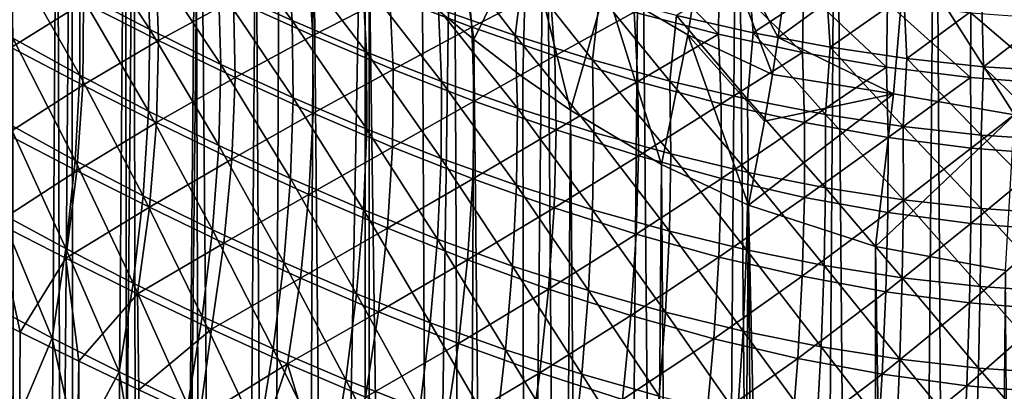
# Model space of a CAD drawing. Header units: metres. Extents: x -23 to 23, y -109 to 23.
# Tile 98 of 256: x -8.09 to -0.96, y -27.58 to -24.89. Entities that reach past the tile are written whole.
import ezdxf

# ---------------------------------------------------------------- set-up
doc = ezdxf.new("R2010")
doc.units = ezdxf.units.M
doc.layers.add('solid_509434', color=7, linetype='CONTINUOUS')

msp = doc.modelspace()

# ---------------------------------------------------------------- linework, layer by layer
at = {"layer": 'solid_509434'}
for points in [[(-8.148853, -21.409058, 82.888329), (-8.458784, -65.824188, 83.301888), (-8.075402, -65.810234, 82.795273)], [(-7.715547, -21.973652, 82.364265), (-8.148853, -21.409058, 82.888329), (-8.075402, -65.810234, 82.795273)], [(-7.715547, -21.973652, 82.364265), (-8.075402, -65.810234, 82.795273), (-7.650792, -65.794884, 82.29084)], [(-7.264448, -22.536846, 81.876488), (-7.715547, -21.973652, 82.364265), (-7.650792, -65.794884, 82.29084)], [(-1.819915, -65.651169, 102.719528), (-2.180076, -22.118107, 102.653587), (-1.458138, -22.080114, 102.773575)], [(-1.180267, -65.649574, 102.806892), (-1.819915, -65.651169, 102.719528), (-1.458138, -22.080114, 102.773575)], [(-1.180267, -65.649574, 102.806892), (-1.458138, -22.080114, 102.773575), (-0.730287, -22.041683, 102.845894)], [(-0.573229, -65.648659, 102.855164), (-1.180267, -65.649574, 102.806892), (-0.730287, -22.041683, 102.845894)], [(-3.212132, -65.65696, 102.395348), (-3.593787, -22.19297, 102.272659), (-2.893101, -22.15583, 102.486412)], [(-2.496774, -65.653564, 102.585426), (-3.212132, -65.65696, 102.395348), (-2.893101, -22.15583, 102.486412)], [(-2.496774, -65.653564, 102.585426), (-2.893101, -22.15583, 102.486412), (-2.180076, -22.118107, 102.653587)], [(-1.819915, -65.651169, 102.719528), (-2.496774, -65.653564, 102.585426), (-2.180076, -22.118107, 102.653587)], [(-4.75105, -65.667671, 101.80246), (-4.948073, -22.264498, 101.706635), (-4.279104, -22.229103, 102.012825)], [(-3.964009, -65.661514, 102.138786), (-4.75105, -65.667671, 101.80246), (-4.279104, -22.229103, 102.012825)], [(-3.964009, -65.661514, 102.138786), (-4.279104, -22.229103, 102.012825), (-3.593787, -22.19297, 102.272659)], [(-3.212132, -65.65696, 102.395348), (-3.964009, -65.661514, 102.138786), (-3.593787, -22.19297, 102.272659)], [(-6.401093, -65.685379, 100.838081), (-6.203714, -22.330893, 100.974266), (-5.591786, -22.298601, 101.358658)], [(-5.56674, -65.675583, 101.373238), (-6.401093, -65.685379, 100.838081), (-5.591786, -22.298601, 101.358658)], [(-5.56674, -65.675583, 101.373238), (-5.591786, -22.298601, 101.358658), (-4.948073, -22.264498, 101.706635)], [(-4.75105, -65.667671, 101.80246), (-5.56674, -65.675583, 101.373238), (-4.948073, -22.264498, 101.706635)], [(-7.673718, -65.704468, 99.790253), (-7.820326, -22.416445, 99.647354), (-7.32587, -22.39031, 100.109077)], [(-7.250089, -65.697479, 100.175011), (-7.673718, -65.704468, 99.790253), (-7.32587, -22.39031, 100.109077)], [(-7.250089, -65.697479, 100.175011), (-7.32587, -22.39031, 100.109077), (-6.785306, -22.361652, 100.554329)], [(-6.401093, -65.685379, 100.838081), (-7.250089, -65.697479, 100.175011), (-6.785306, -22.361652, 100.554329)], [(-6.401093, -65.685379, 100.838081), (-6.785306, -22.361652, 100.554329), (-6.203714, -22.330893, 100.974266)], [(-8.095037, -65.712311, 99.364578), (-8.272156, -22.440285, 99.171043), (-7.820326, -22.416445, 99.647354)], [(-7.673718, -65.704468, 99.790253), (-8.095037, -65.712311, 99.364578), (-7.820326, -22.416445, 99.647354)], [(-7.264448, -22.536846, 81.876488), (-7.650792, -65.794884, 82.29084), (-7.187519, -65.778954, 81.798538)], [(-6.815382, -23.068531, 81.441032), (-7.264448, -22.536846, 81.876488), (-7.187519, -65.778954, 81.798538)], [(-6.815382, -23.068531, 81.441032), (-7.187519, -65.778954, 81.798538), (-6.680947, -65.762238, 81.319397)], [(-6.380813, -23.552895, 81.061218), (-6.815382, -23.068531, 81.441032), (-6.680947, -65.762238, 81.319397)], [(-6.380813, -23.552895, 81.061218), (-6.680947, -65.762238, 81.319397), (-6.134506, -65.744942, 80.862389)], [(-5.962607, -23.98933, 80.730225), (-6.380813, -23.552895, 81.061218), (-6.134506, -65.744942, 80.862389)], [(-4.97894, -23.820398, 79.997688), (-5.173758, -24.728647, 80.187843), (-4.80255, -25.037029, 79.966347)], [(-4.42118, -24.25786, 79.68988), (-4.97894, -23.820398, 79.997688), (-4.80255, -25.037029, 79.966347)], [(-5.962607, -23.98933, 80.730225), (-6.134506, -65.744942, 80.862389), (-5.566036, -65.72847, 80.444855)], [(-5.560101, -24.380598, 80.440781), (-5.962607, -23.98933, 80.730225), (-5.566036, -65.72847, 80.444855)], [(-3.10083, -24.081741, 78.934525), (-3.845688, -24.655201, 79.417664), (-3.251687, -25.00271, 79.181992)], [(-3.10083, -24.081741, 78.934525), (-3.251687, -25.00271, 79.181992), (-2.638806, -25.290068, 78.984077)], [(-3.10083, -24.081741, 78.934525), (-2.638806, -25.290068, 78.984077), (-2.596594, -25.021704, 78.930672)], [(-2.513962, -24.423706, 78.777962), (-3.10083, -24.081741, 78.934525), (-2.596594, -25.021704, 78.930672)], [(-7.688906, -24.132729, 104.817749), (-7.655277, -24.699066, 104.438446), (-7.149581, -24.963308, 104.72052)], [(-7.173751, -24.40053, 105.093498), (-7.688906, -24.132729, 104.817749), (-7.149581, -24.963308, 104.72052)], [(-6.695852, -24.128965, 105.759239), (-6.649836, -24.656677, 105.34948), (-6.118141, -24.899652, 105.585342)], [(-6.155096, -24.373238, 105.989548), (-6.695852, -24.128965, 105.759239), (-6.118141, -24.899652, 105.585342)], [(-4.42118, -24.25786, 79.68988), (-4.80255, -25.037029, 79.966347), (-4.445503, -25.309158, 79.772179)], [(-4.42118, -24.25786, 79.68988), (-4.445503, -25.309158, 79.772179), (-4.101042, -25.54855, 79.601639)], [(-3.845688, -24.655201, 79.417664), (-4.42118, -24.25786, 79.68988), (-4.101042, -25.54855, 79.601639)], [(-6.155096, -24.373238, 105.989548), (-6.118141, -24.899652, 105.585342), (-5.579611, -25.127949, 105.800812)], [(-5.60851, -24.602114, 106.199585), (-6.155096, -24.373238, 105.989548), (-5.579611, -25.127949, 105.800812)], [(-5.560101, -24.380598, 80.440781), (-5.566036, -65.72847, 80.444855), (-4.981343, -65.712975, 80.070473)], [(-5.173758, -24.728647, 80.187843), (-5.560101, -24.380598, 80.440781), (-4.981343, -65.712975, 80.070473)], [(-4.996237, -24.362803, 106.857986), (-5.05703, -24.814222, 106.389206), (-4.501535, -25.00824, 106.55835)], [(-4.444085, -24.548702, 107.015976), (-4.996237, -24.362803, 106.857986), (-4.501535, -25.00824, 106.55835)], [(-3.6355, -24.389221, 74.310905), (-3.030029, -24.997715, 74.615112), (-3.64064, -24.838432, 74.7603)], [(-3.6355, -24.389221, 74.310905), (-3.024145, -24.542135, 74.171875), (-3.030029, -24.997715, 74.615112)], [(-1.669815, -24.346922, 78.499039), (-2.513962, -24.423706, 78.777962), (-2.596594, -25.021704, 78.930672)], [(-1.669815, -24.346922, 78.499039), (-2.596594, -25.021704, 78.930672), (-1.762614, -25.430801, 78.756439)], [(-1.669815, -24.346922, 78.499039), (-1.762614, -25.430801, 78.756439), (-0.885167, -25.582354, 78.631149)], [(-1.669815, -24.346922, 78.499039), (-0.885167, -25.582354, 78.631149), (-0.839711, -24.476679, 78.385818)], [(-8.150206, -24.425766, 104.137154), (-8.141297, -25.025967, 103.796143), (-7.655322, -25.294043, 104.104172)], [(-7.655277, -24.699066, 104.438446), (-8.150206, -24.425766, 104.137154), (-7.655322, -25.294043, 104.104172)], [(-7.173751, -24.40053, 105.093498), (-7.149581, -24.963308, 104.72052), (-6.634079, -25.216898, 104.982864)], [(-6.649836, -24.656677, 105.34948), (-7.173751, -24.40053, 105.093498), (-6.634079, -25.216898, 104.982864)], [(-4.859521, -24.447786, 75.135162), (-4.815177, -24.947645, 75.534096), (-5.410913, -24.719305, 75.767929)], [(-4.859521, -24.447786, 75.135162), (-4.250841, -24.65451, 74.933548), (-4.815177, -24.947645, 75.534096)], [(-8.157873, -24.485605, 78.081047), (-7.628191, -24.767185, 77.698639), (-8.153337, -25.093082, 78.373497)], [(-7.105614, -24.47455, 77.013428), (-7.085332, -25.043661, 77.342453), (-7.628191, -24.767185, 77.698639)], [(-7.105614, -24.47455, 77.013428), (-6.541153, -24.746746, 76.689835), (-7.085332, -25.043661, 77.342453)], [(-6.001491, -24.47304, 76.030365), (-5.967529, -25.007067, 76.394135), (-6.541153, -24.746746, 76.689835)], [(-6.001491, -24.47304, 76.030365), (-5.410913, -24.719305, 75.767929), (-5.967529, -25.007067, 76.394135)], [(-2.814784, -24.533905, 107.837158), (-3.334207, -24.862453, 107.274132), (-2.777781, -24.988413, 107.374611)], [(-2.249954, -24.637299, 107.917252), (-2.814784, -24.533905, 107.837158), (-2.777781, -24.988413, 107.374611)], [(-5.60851, -24.602114, 106.199585), (-5.579611, -25.127949, 105.800812), (-5.035153, -25.340084, 105.995689)], [(-5.05703, -24.814222, 106.389206), (-5.60851, -24.602114, 106.199585), (-5.035153, -25.340084, 105.995689)], [(-4.444085, -24.548702, 107.015976), (-4.501535, -25.00824, 106.55835), (-3.942851, -25.182905, 106.707039)], [(-3.889847, -24.715582, 107.154648), (-4.444085, -24.548702, 107.015976), (-3.942851, -25.182905, 106.707039)], [(-3.024145, -24.542135, 74.171875), (-2.419973, -25.130686, 74.49752), (-3.030029, -24.997715, 74.615112)], [(-3.024145, -24.542135, 74.171875), (-2.414173, -24.669399, 74.059372), (-2.419973, -25.130686, 74.49752)], [(-6.649836, -24.656677, 105.34948), (-6.634079, -25.216898, 104.982864), (-6.109696, -25.45822, 105.225075)], [(-6.118141, -24.899652, 105.585342), (-6.649836, -24.656677, 105.34948), (-6.109696, -25.45822, 105.225075)], [(-4.250841, -24.65451, 74.933548), (-4.215594, -25.155802, 75.328911), (-4.815177, -24.947645, 75.534096)], [(-4.250841, -24.65451, 74.933548), (-3.64064, -24.838432, 74.7603), (-4.215594, -25.155802, 75.328911)], [(-3.845688, -24.655201, 79.417664), (-4.101042, -25.54855, 79.601639), (-3.441616, -25.941465, 79.318924)], [(-3.251687, -25.00271, 79.181992), (-3.845688, -24.655201, 79.417664), (-3.441616, -25.941465, 79.318924)], [(-2.249954, -24.637299, 107.917252), (-2.777781, -24.988413, 107.374611), (-2.221108, -25.092661, 107.456322)], [(-2.414173, -24.669399, 74.059372), (-1.811295, -25.235857, 74.406982), (-2.419973, -25.130686, 74.49752)], [(-2.414173, -24.669399, 74.059372), (-1.806293, -24.769773, 73.972809), (-1.811295, -25.235857, 74.406982)], [(-1.68583, -24.718369, 107.979126), (-2.249954, -24.637299, 107.917252), (-2.221108, -25.092661, 107.456322)], [(-7.655277, -24.699066, 104.438446), (-7.655322, -25.294043, 104.104172), (-7.157497, -25.554228, 104.393158)], [(-7.149581, -24.963308, 104.72052), (-7.655277, -24.699066, 104.438446), (-7.157497, -25.554228, 104.393158)], [(-6.541153, -24.746746, 76.689835), (-6.530694, -25.312426, 77.013275), (-7.085332, -25.043661, 77.342453)], [(-6.541153, -24.746746, 76.689835), (-5.967529, -25.007067, 76.394135), (-6.530694, -25.312426, 77.013275)], [(-5.410913, -24.719305, 75.767929), (-5.386164, -25.252956, 76.126778), (-5.967529, -25.007067, 76.394135)], [(-5.410913, -24.719305, 75.767929), (-4.815177, -24.947645, 75.534096), (-5.386164, -25.252956, 76.126778)], [(-4.80255, -25.037029, 79.966347), (-5.173758, -24.728647, 80.187843), (-4.981343, -65.712975, 80.070473)], [(-3.889847, -24.715582, 107.154648), (-3.942851, -25.182905, 106.707039), (-3.381745, -25.337034, 106.835335)], [(-3.334207, -24.862453, 107.274132), (-3.889847, -24.715582, 107.154648), (-3.381745, -25.337034, 106.835335)], [(-1.68583, -24.718369, 107.979126), (-2.221108, -25.092661, 107.456322), (-1.664664, -25.174511, 107.519485)], [(-1.122724, -24.776632, 108.023064), (-1.68583, -24.718369, 107.979126), (-1.664664, -25.174511, 107.519485)], [(-7.628191, -24.767185, 77.698639), (-7.634178, -25.367115, 77.985832), (-8.153337, -25.093082, 78.373497)], [(-7.628191, -24.767185, 77.698639), (-7.085332, -25.043661, 77.342453), (-7.634178, -25.367115, 77.985832)], [(-5.05703, -24.814222, 106.389206), (-5.035153, -25.340084, 105.995689), (-4.485636, -25.534618, 106.169861)], [(-4.501535, -25.00824, 106.55835), (-5.05703, -24.814222, 106.389206), (-4.485636, -25.534618, 106.169861)], [(-1.806293, -24.769773, 73.972809), (-1.204675, -25.311974, 74.342926), (-1.811295, -25.235857, 74.406982)], [(-1.806293, -24.769773, 73.972809), (-1.201041, -24.842237, 73.911583), (-1.204675, -25.311974, 74.342926)], [(-1.122724, -24.776632, 108.023064), (-1.664664, -25.174511, 107.519485), (-1.108855, -25.233404, 107.564354)], [(-0.560902, -24.811733, 108.049278), (-1.122724, -24.776632, 108.023064), (-1.108855, -25.233404, 107.564354)], [(-0.560902, -24.811733, 108.049278), (-1.108855, -25.233404, 107.564354), (-0.554061, -25.268919, 107.591133)], [(-3.64064, -24.838432, 74.7603), (-3.61337, -25.341614, 75.152275), (-4.215594, -25.155802, 75.328911)], [(-3.64064, -24.838432, 74.7603), (-3.030029, -24.997715, 74.615112), (-3.61337, -25.341614, 75.152275)], [(-3.334207, -24.862453, 107.274132), (-3.381745, -25.337034, 106.835335), (-2.818931, -25.469543, 106.943375)], [(-2.777781, -24.988413, 107.374611), (-3.334207, -24.862453, 107.274132), (-2.818931, -25.469543, 106.943375)], [(-1.201041, -24.842237, 73.911583), (-0.600715, -25.358067, 74.304802), (-1.204675, -25.311974, 74.342926)], [(-1.201041, -24.842237, 73.911583), (-0.598836, -24.886023, 73.875137), (-0.600715, -25.358067, 74.304802)], [(-6.118141, -24.899652, 105.585342), (-6.109696, -25.45822, 105.225075), (-5.577335, -25.685661, 105.446815)], [(-5.579611, -25.127949, 105.800812), (-6.118141, -24.899652, 105.585342), (-5.577335, -25.685661, 105.446815)], [(-4.815177, -24.947645, 75.534096), (-4.798365, -25.481895, 75.888023), (-5.386164, -25.252956, 76.126778)], [(-4.815177, -24.947645, 75.534096), (-4.215594, -25.155802, 75.328911), (-4.798365, -25.481895, 75.888023)], [(-8.141297, -25.025967, 103.796143), (-8.167638, -25.650257, 103.502586), (-7.68904, -25.912575, 103.81778)], [(-7.655322, -25.294043, 104.104172), (-8.141297, -25.025967, 103.796143), (-7.68904, -25.912575, 103.81778)], [(-7.149581, -24.963308, 104.72052), (-7.157497, -25.554228, 104.393158), (-6.648714, -25.804838, 104.662537)], [(-6.634079, -25.216898, 104.982864), (-7.149581, -24.963308, 104.72052), (-6.648714, -25.804838, 104.662537)], [(-5.967529, -25.007067, 76.394135), (-5.965631, -25.570789, 76.711754), (-6.530694, -25.312426, 77.013275)], [(-5.967529, -25.007067, 76.394135), (-5.386164, -25.252956, 76.126778), (-5.965631, -25.570789, 76.711754)], [(-4.501535, -25.00824, 106.55835), (-4.485636, -25.534618, 106.169861), (-3.931887, -25.710169, 106.323265)], [(-3.942851, -25.182905, 106.707039), (-4.501535, -25.00824, 106.55835), (-3.931887, -25.710169, 106.323265)], [(-3.030029, -24.997715, 74.615112), (-3.009605, -25.503038, 75.003952), (-3.61337, -25.341614, 75.152275)], [(-3.251687, -25.00271, 79.181992), (-3.441616, -25.941465, 79.318924), (-2.812131, -26.235613, 79.099709)], [(-2.696187, -25.626913, 79.038139), (-3.251687, -25.00271, 79.181992), (-2.812131, -26.235613, 79.099709)], [(-2.696187, -25.626913, 79.038139), (-2.638806, -25.290068, 78.984077), (-3.251687, -25.00271, 79.181992)], [(-3.030029, -24.997715, 74.615112), (-2.419973, -25.130686, 74.49752), (-3.009605, -25.503038, 75.003952)], [(-2.777781, -24.988413, 107.374611), (-2.818931, -25.469543, 106.943375), (-2.255063, -25.579454, 107.031326)], [(-2.221108, -25.092661, 107.456322), (-2.777781, -24.988413, 107.374611), (-2.255063, -25.579454, 107.031326)], [(-1.762614, -25.430801, 78.756439), (-2.596594, -25.021704, 78.930672), (-2.638806, -25.290068, 78.984077)], [(-8.153337, -25.093082, 78.373497), (-7.634178, -25.367115, 77.985832), (-8.187419, -25.721167, 78.616241)], [(-7.085332, -25.043661, 77.342453), (-7.10073, -25.637915, 77.62384), (-7.634178, -25.367115, 77.985832)], [(-7.085332, -25.043661, 77.342453), (-6.530694, -25.312426, 77.013275), (-7.10073, -25.637915, 77.62384)], [(-4.80255, -25.037029, 79.966347), (-4.981343, -65.712975, 80.070473), (-4.379121, -65.698318, 79.738052)], [(-4.445503, -25.309158, 79.772179), (-4.80255, -25.037029, 79.966347), (-4.379121, -65.698318, 79.738052)], [(-2.221108, -25.092661, 107.456322), (-2.255063, -25.579454, 107.031326), (-1.690749, -25.66592, 107.099396)], [(-1.664664, -25.174511, 107.519485), (-2.221108, -25.092661, 107.456322), (-1.690749, -25.66592, 107.099396)], [(-5.579611, -25.127949, 105.800812), (-5.577335, -25.685661, 105.446815), (-5.037867, -25.897621, 105.647827)], [(-5.035153, -25.340084, 105.995689), (-5.579611, -25.127949, 105.800812), (-5.037867, -25.897621, 105.647827)], [(-4.215594, -25.155802, 75.328911), (-4.205361, -25.691416, 75.678001), (-4.798365, -25.481895, 75.888023)], [(-4.215594, -25.155802, 75.328911), (-3.61337, -25.341614, 75.152275), (-4.205361, -25.691416, 75.678001)], [(-2.419973, -25.130686, 74.49752), (-2.405302, -25.638189, 74.883591), (-3.009605, -25.503038, 75.003952)], [(-2.419973, -25.130686, 74.49752), (-1.811295, -25.235857, 74.406982), (-2.405302, -25.638189, 74.883591)], [(-1.664664, -25.174511, 107.519485), (-1.690749, -25.66592, 107.099396), (-1.12655, -25.728239, 107.147774)], [(-1.108855, -25.233404, 107.564354), (-1.664664, -25.174511, 107.519485), (-1.12655, -25.728239, 107.147774)], [(-6.634079, -25.216898, 104.982864), (-6.648714, -25.804838, 104.662537), (-6.129835, -26.044165, 104.911827)], [(-6.109696, -25.45822, 105.225075), (-6.634079, -25.216898, 104.982864), (-6.129835, -26.044165, 104.911827)], [(-3.942851, -25.182905, 106.707039), (-3.931887, -25.710169, 106.323265), (-3.374702, -25.865431, 106.455894)], [(-3.381745, -25.337034, 106.835335), (-3.942851, -25.182905, 106.707039), (-3.374702, -25.865431, 106.455894)], [(-1.811295, -25.235857, 74.406982), (-1.80137, -25.745373, 74.790756), (-2.405302, -25.638189, 74.883591)], [(-1.811295, -25.235857, 74.406982), (-1.204675, -25.311974, 74.342926), (-1.80137, -25.745373, 74.790756)], [(-1.108855, -25.233404, 107.564354), (-1.12655, -25.728239, 107.147774), (-0.563012, -25.765875, 107.176659)], [(-0.554061, -25.268919, 107.591133), (-1.108855, -25.233404, 107.564354), (-0.563012, -25.765875, 107.176659)], [(-7.655322, -25.294043, 104.104172), (-7.68904, -25.912575, 103.81778), (-7.197431, -26.168234, 104.114197)], [(-7.157497, -25.554228, 104.393158), (-7.655322, -25.294043, 104.104172), (-7.197431, -26.168234, 104.114197)], [(-6.530694, -25.312426, 77.013275), (-6.554216, -25.902746, 77.288376), (-7.10073, -25.637915, 77.62384)], [(-6.530694, -25.312426, 77.013275), (-5.965631, -25.570789, 76.711754), (-6.554216, -25.902746, 77.288376)], [(-5.386164, -25.252956, 76.126778), (-5.391421, -25.816017, 76.438393), (-5.965631, -25.570789, 76.711754)], [(-5.386164, -25.252956, 76.126778), (-4.798365, -25.481895, 75.888023), (-5.391421, -25.816017, 76.438393)], [(-4.101042, -25.54855, 79.601639), (-4.445503, -25.309158, 79.772179), (-4.379121, -65.698318, 79.738052)], [(-1.762614, -25.430801, 78.756439), (-2.638806, -25.290068, 78.984077), (-2.696187, -25.626913, 79.038139)], [(-1.204675, -25.311974, 74.342926), (-1.198632, -25.823139, 74.724983), (-1.80137, -25.745373, 74.790756)], [(-1.204675, -25.311974, 74.342926), (-0.600715, -25.358067, 74.304802), (-1.198632, -25.823139, 74.724983)], [(-7.634178, -25.367115, 77.985832), (-7.67731, -25.987011, 78.223114), (-8.187419, -25.721167, 78.616241)], [(-7.634178, -25.367115, 77.985832), (-7.10073, -25.637915, 77.62384), (-7.67731, -25.987011, 78.223114)], [(-5.035153, -25.340084, 105.995689), (-5.037867, -25.897621, 105.647827), (-4.492141, -26.092535, 105.827888)], [(-4.485636, -25.534618, 106.169861), (-5.035153, -25.340084, 105.995689), (-4.492141, -26.092535, 105.827888)], [(-3.61337, -25.341614, 75.152275), (-3.608307, -25.879133, 75.496704), (-4.205361, -25.691416, 75.678001)], [(-3.61337, -25.341614, 75.152275), (-3.009605, -25.503038, 75.003952), (-3.608307, -25.879133, 75.496704)], [(-3.381745, -25.337034, 106.835335), (-3.374702, -25.865431, 106.455894), (-2.814845, -25.999189, 106.567802)], [(-2.818931, -25.469543, 106.943375), (-3.381745, -25.337034, 106.835335), (-2.814845, -25.999189, 106.567802)], [(-0.600715, -25.358067, 74.304802), (-0.597881, -25.870333, 74.685799), (-1.198632, -25.823139, 74.724983)], [(-6.109696, -25.45822, 105.225075), (-6.129835, -26.044165, 104.911827), (-5.601703, -26.270481, 105.140633)], [(-5.577335, -25.685661, 105.446815), (-6.109696, -25.45822, 105.225075), (-5.601703, -26.270481, 105.140633)], [(-1.762614, -25.430801, 78.756439), (-2.812131, -26.235613, 79.099709), (-1.89178, -26.536091, 78.862915)], [(-1.762614, -25.430801, 78.756439), (-2.696187, -25.626913, 79.038139), (-2.812131, -26.235613, 79.099709)], [(-1.762614, -25.430801, 78.756439), (-1.89178, -26.536091, 78.862915), (-0.885167, -25.582354, 78.631149)], [(-4.798365, -25.481895, 75.888023), (-4.809247, -26.04538, 76.193542), (-5.391421, -25.816017, 76.438393)], [(-4.798365, -25.481895, 75.888023), (-4.205361, -25.691416, 75.678001), (-4.809247, -26.04538, 76.193542)], [(-3.009605, -25.503038, 75.003952), (-3.008296, -26.042772, 75.34404), (-3.608307, -25.879133, 75.496704)], [(-3.009605, -25.503038, 75.003952), (-2.405302, -25.638189, 74.883591), (-3.008296, -26.042772, 75.34404)], [(-2.818931, -25.469543, 106.943375), (-2.814845, -25.999189, 106.567802), (-2.25305, -26.110352, 106.659065)], [(-2.255063, -25.579454, 107.031326), (-2.818931, -25.469543, 106.943375), (-2.25305, -26.110352, 106.659065)], [(-7.157497, -25.554228, 104.393158), (-7.197431, -26.168234, 104.114197), (-6.693617, -26.415472, 104.39122)], [(-6.648714, -25.804838, 104.662537), (-7.157497, -25.554228, 104.393158), (-6.693617, -26.415472, 104.39122)], [(-5.965631, -25.570789, 76.711754), (-5.995814, -26.158768, 76.980156), (-6.554216, -25.902746, 77.288376)], [(-5.965631, -25.570789, 76.711754), (-5.391421, -25.816017, 76.438393), (-5.995814, -26.158768, 76.980156)], [(-4.485636, -25.534618, 106.169861), (-4.492141, -26.092535, 105.827888), (-3.940989, -26.268888, 105.98687)], [(-3.931887, -25.710169, 106.323265), (-4.485636, -25.534618, 106.169861), (-3.940989, -26.268888, 105.98687)], [(-4.101042, -25.54855, 79.601639), (-4.379121, -65.698318, 79.738052), (-3.76904, -65.685402, 79.452293)], [(-3.441616, -25.941465, 79.318924), (-4.101042, -25.54855, 79.601639), (-3.76904, -65.685402, 79.452293)], [(-2.255063, -25.579454, 107.031326), (-2.25305, -26.110352, 106.659065), (-1.690037, -26.197952, 106.729805)], [(-1.690749, -25.66592, 107.099396), (-2.255063, -25.579454, 107.031326), (-1.690037, -26.197952, 106.729805)], [(-0.885167, -25.582354, 78.631149), (-1.89178, -26.536091, 78.862915), (-0.949296, -26.710638, 78.71846)], [(-8.167638, -25.650257, 103.502586), (-8.229004, -26.293299, 103.258987), (-7.756143, -26.549372, 103.581711)], [(-7.68904, -25.912575, 103.81778), (-8.167638, -25.650257, 103.502586), (-7.756143, -26.549372, 103.581711)], [(-7.10073, -25.637915, 77.62384), (-7.15166, -26.251575, 77.854889), (-7.67731, -25.987011, 78.223114)], [(-7.10073, -25.637915, 77.62384), (-6.554216, -25.902746, 77.288376), (-7.15166, -26.251575, 77.854889)], [(-2.405302, -25.638189, 74.883591), (-2.406377, -26.180212, 75.219803), (-3.008296, -26.042772, 75.34404)], [(-2.405302, -25.638189, 74.883591), (-1.80137, -25.745373, 74.790756), (-2.406377, -26.180212, 75.219803)], [(-1.690749, -25.66592, 107.099396), (-1.690037, -26.197952, 106.729805), (-1.1265, -26.261187, 106.780144)], [(-1.12655, -25.728239, 107.147774), (-1.690749, -25.66592, 107.099396), (-1.1265, -26.261187, 106.780144)], [(-8.187419, -25.721167, 78.616241), (-7.67731, -25.987011, 78.223114), (-8.259789, -26.363796, 78.806946)], [(-5.577335, -25.685661, 105.446815), (-5.601703, -26.270481, 105.140633), (-5.065148, -26.482065, 105.348579)], [(-5.037867, -25.897621, 105.647827), (-5.577335, -25.685661, 105.446815), (-5.065148, -26.482065, 105.348579)], [(-4.205361, -25.691416, 75.678001), (-4.220241, -26.256186, 75.977448), (-4.809247, -26.04538, 76.193542)], [(-4.205361, -25.691416, 75.678001), (-3.608307, -25.879133, 75.496704), (-4.220241, -26.256186, 75.977448)], [(-3.931887, -25.710169, 106.323265), (-3.940989, -26.268888, 105.98687), (-3.385234, -26.425241, 106.124641)], [(-3.374702, -25.865431, 106.455894), (-3.931887, -25.710169, 106.323265), (-3.385234, -26.425241, 106.124641)], [(-1.80137, -25.745373, 74.790756), (-1.803564, -26.289532, 75.123734), (-2.406377, -26.180212, 75.219803)], [(-1.80137, -25.745373, 74.790756), (-1.198632, -25.823139, 74.724983), (-1.803564, -26.289532, 75.123734)], [(-1.12655, -25.728239, 107.147774), (-1.1265, -26.261187, 106.780144), (-0.563149, -26.299425, 106.810226)], [(-0.563012, -25.765875, 107.176659), (-1.12655, -25.728239, 107.147774), (-0.563149, -26.299425, 106.810226)], [(-6.648714, -25.804838, 104.662537), (-6.693617, -26.415472, 104.39122), (-6.178383, -26.652479, 104.648285)], [(-6.129835, -26.044165, 104.911827), (-6.648714, -25.804838, 104.662537), (-6.178383, -26.652479, 104.648285)], [(-5.391421, -25.816017, 76.438393), (-5.426634, -26.403053, 76.699768), (-5.995814, -26.158768, 76.980156)], [(-5.391421, -25.816017, 76.438393), (-4.809247, -26.04538, 76.193542), (-5.426634, -26.403053, 76.699768)], [(-3.608307, -25.879133, 75.496704), (-3.6255, -26.445803, 75.79026), (-4.220241, -26.256186, 75.977448)], [(-3.608307, -25.879133, 75.496704), (-3.008296, -26.042772, 75.34404), (-3.6255, -26.445803, 75.79026)], [(-3.374702, -25.865431, 106.455894), (-3.385234, -26.425241, 106.124641), (-2.825696, -26.560247, 106.241158)], [(-2.814845, -25.999189, 106.567802), (-3.374702, -25.865431, 106.455894), (-2.825696, -26.560247, 106.241158)], [(-1.198632, -25.823139, 74.724983), (-1.200851, -26.369061, 75.055519), (-1.803564, -26.289532, 75.123734)], [(-1.198632, -25.823139, 74.724983), (-0.597881, -25.870333, 74.685799), (-1.200851, -26.369061, 75.055519)], [(-0.597881, -25.870333, 74.685799), (-0.599254, -26.41744, 75.014816), (-1.200851, -26.369061, 75.055519)], [(-7.68904, -25.912575, 103.81778), (-7.756143, -26.549372, 103.581711), (-7.269042, -26.800081, 103.88604)], [(-7.197431, -26.168234, 104.114197), (-7.68904, -25.912575, 103.81778), (-7.269042, -26.800081, 103.88604)], [(-6.554216, -25.902746, 77.288376), (-6.611495, -26.512014, 77.512497), (-7.15166, -26.251575, 77.854889)], [(-6.554216, -25.902746, 77.288376), (-5.995814, -26.158768, 76.980156), (-6.611495, -26.512014, 77.512497)], [(-5.037867, -25.897621, 105.647827), (-5.065148, -26.482065, 105.348579), (-4.520996, -26.677217, 105.53537)], [(-4.492141, -26.092535, 105.827888), (-5.037867, -25.897621, 105.647827), (-4.520996, -26.677217, 105.53537)], [(-3.441616, -25.941465, 79.318924), (-3.76904, -65.685402, 79.452293), (-3.158704, -65.674484, 79.214455)], [(-2.812131, -26.235613, 79.099709), (-3.441616, -25.941465, 79.318924), (-3.158704, -65.674484, 79.214455)], [(-7.67731, -25.987011, 78.223114), (-7.75717, -26.620886, 78.408188), (-8.259789, -26.363796, 78.806946)], [(-7.67731, -25.987011, 78.223114), (-7.15166, -26.251575, 77.854889), (-7.75717, -26.620886, 78.408188)], [(-2.814845, -25.999189, 106.567802), (-2.825696, -26.560247, 106.241158), (-2.263201, -26.672678, 106.336388)], [(-2.25305, -26.110352, 106.659065), (-2.814845, -25.999189, 106.567802), (-2.263201, -26.672678, 106.336388)], [(-6.129835, -26.044165, 104.911827), (-6.178383, -26.652479, 104.648285), (-5.652505, -26.877411, 104.884872)], [(-5.601703, -26.270481, 105.140633), (-6.129835, -26.044165, 104.911827), (-5.652505, -26.877411, 104.884872)], [(-4.809247, -26.04538, 76.193542), (-4.847718, -26.632662, 76.447693), (-5.426634, -26.403053, 76.699768)], [(-4.809247, -26.04538, 76.193542), (-4.220241, -26.256186, 75.977448), (-4.847718, -26.632662, 76.447693)], [(-4.492141, -26.092535, 105.827888), (-4.520996, -26.677217, 105.53537), (-3.970079, -26.854284, 105.700729)], [(-3.940989, -26.268888, 105.98687), (-4.492141, -26.092535, 105.827888), (-3.970079, -26.854284, 105.700729)], [(-3.008296, -26.042772, 75.34404), (-3.026114, -26.611708, 75.63208), (-3.6255, -26.445803, 75.79026)], [(-3.008296, -26.042772, 75.34404), (-2.406377, -26.180212, 75.219803), (-3.026114, -26.611708, 75.63208)], [(-7.197431, -26.168234, 104.114197), (-7.269042, -26.800081, 103.88604), (-6.768405, -27.043581, 104.171249)], [(-6.693617, -26.415472, 104.39122), (-7.197431, -26.168234, 104.114197), (-6.768405, -27.043581, 104.171249)], [(-5.995814, -26.158768, 76.980156), (-6.057788, -26.765329, 77.196747), (-6.611495, -26.512014, 77.512497)], [(-5.995814, -26.158768, 76.980156), (-5.426634, -26.403053, 76.699768), (-6.057788, -26.765329, 77.196747)], [(-2.25305, -26.110352, 106.659065), (-2.263201, -26.672678, 106.336388), (-1.698588, -26.761444, 106.410332)], [(-1.690037, -26.197952, 106.729805), (-2.25305, -26.110352, 106.659065), (-1.698588, -26.761444, 106.410332)], [(-2.812131, -26.235613, 79.099709), (-3.158704, -65.674484, 79.214455), (-2.54502, -65.665306, 79.020958)], [(-2.406377, -26.180212, 75.219803), (-2.423187, -26.751526, 75.502907), (-3.026114, -26.611708, 75.63208)], [(-2.812131, -26.235613, 79.099709), (-2.54502, -65.665306, 79.020958), (-1.921518, -65.658096, 78.869064)], [(-1.89178, -26.536091, 78.862915), (-2.812131, -26.235613, 79.099709), (-1.921518, -65.658096, 78.869064)], [(-2.406377, -26.180212, 75.219803), (-1.803564, -26.289532, 75.123734), (-2.423187, -26.751526, 75.502907)], [(-1.690037, -26.197952, 106.729805), (-1.698588, -26.761444, 106.410332), (-1.132708, -26.825624, 106.463036)], [(-1.1265, -26.261187, 106.780144), (-1.690037, -26.197952, 106.729805), (-1.132708, -26.825624, 106.463036)], [(-8.229004, -26.293299, 103.258987), (-8.32487, -26.949594, 103.067429), (-7.856058, -27.198992, 103.398003)], [(-7.756143, -26.549372, 103.581711), (-8.229004, -26.293299, 103.258987), (-7.856058, -27.198992, 103.398003)], [(-7.15166, -26.251575, 77.854889), (-7.23763, -26.878723, 78.033356), (-7.75717, -26.620886, 78.408188)], [(-7.15166, -26.251575, 77.854889), (-6.611495, -26.512014, 77.512497), (-7.23763, -26.878723, 78.033356)], [(-5.601703, -26.270481, 105.140633), (-5.652505, -26.877411, 104.884872), (-5.116763, -27.088419, 105.100525)], [(-5.065148, -26.482065, 105.348579), (-5.601703, -26.270481, 105.140633), (-5.116763, -27.088419, 105.100525)], [(-4.220241, -26.256186, 75.977448), (-4.260089, -26.844656, 76.22435), (-4.847718, -26.632662, 76.447693)], [(-4.220241, -26.256186, 75.977448), (-3.6255, -26.445803, 75.79026), (-4.260089, -26.844656, 76.22435)], [(-3.940989, -26.268888, 105.98687), (-3.970079, -26.854284, 105.700729), (-3.413249, -27.011683, 105.844414)], [(-3.385234, -26.425241, 106.124641), (-3.940989, -26.268888, 105.98687), (-3.413249, -27.011683, 105.844414)], [(-1.803564, -26.289532, 75.123734), (-1.817858, -26.863083, 75.402702), (-2.423187, -26.751526, 75.502907)], [(-1.803564, -26.289532, 75.123734), (-1.200851, -26.369061, 75.055519), (-1.817858, -26.863083, 75.402702)], [(-1.1265, -26.261187, 106.780144), (-1.132708, -26.825624, 106.463036), (-0.566446, -26.864491, 106.49456)], [(-0.563149, -26.299425, 106.810226), (-1.1265, -26.261187, 106.780144), (-0.566446, -26.864491, 106.49456)], [(-8.259789, -26.363796, 78.806946), (-8.086612, -27.156073, 78.708656), (-8.499734, -26.948355, 79.055908)], [(-8.259789, -26.363796, 78.806946), (-7.75717, -26.620886, 78.408188), (-8.086612, -27.156073, 78.708656)], [(-1.200851, -26.369061, 75.055519), (-1.211312, -26.944473, 75.331352), (-1.817858, -26.863083, 75.402702)], [(-1.200851, -26.369061, 75.055519), (-0.599254, -26.41744, 75.014816), (-1.211312, -26.944473, 75.331352)], [(-6.693617, -26.415472, 104.39122), (-6.768405, -27.043581, 104.171249), (-6.254928, -27.27796, 104.436684)], [(-6.178383, -26.652479, 104.648285), (-6.693617, -26.415472, 104.39122), (-6.254928, -27.27796, 104.436684)], [(-5.426634, -26.403053, 76.699768), (-5.491465, -27.008404, 76.908371), (-6.057788, -26.765329, 77.196747)], [(-5.426634, -26.403053, 76.699768), (-4.847718, -26.632662, 76.447693), (-5.491465, -27.008404, 76.908371)], [(-3.6255, -26.445803, 75.79026), (-3.664783, -27.036152, 76.030113), (-4.260089, -26.844656, 76.22435)], [(-3.6255, -26.445803, 75.79026), (-3.026114, -26.611708, 75.63208), (-3.664783, -27.036152, 76.030113)], [(-3.385234, -26.425241, 106.124641), (-3.413249, -27.011683, 105.844414), (-2.85139, -27.147919, 105.96624)], [(-2.825696, -26.560247, 106.241158), (-3.385234, -26.425241, 106.124641), (-2.85139, -27.147919, 105.96624)], [(-0.599254, -26.41744, 75.014816), (-0.604821, -26.994108, 75.288689), (-1.211312, -26.944473, 75.331352)], [(-6.611495, -26.512014, 77.512497), (-6.701975, -27.134352, 77.683456), (-7.23763, -26.878723, 78.033356)], [(-6.611495, -26.512014, 77.512497), (-6.057788, -26.765329, 77.196747), (-6.701975, -27.134352, 77.683456)], [(-5.065148, -26.482065, 105.348579), (-5.116763, -27.088419, 105.100525), (-4.571953, -27.283667, 105.2948)], [(-4.520996, -26.677217, 105.53537), (-5.065148, -26.482065, 105.348579), (-4.571953, -27.283667, 105.2948)], [(-7.756143, -26.549372, 103.581711), (-7.856058, -27.198992, 103.398003), (-7.371716, -27.444366, 103.710625)], [(-7.269042, -26.800081, 103.88604), (-7.756143, -26.549372, 103.581711), (-7.371716, -27.444366, 103.710625)], [(-2.825696, -26.560247, 106.241158), (-2.85139, -27.147919, 105.96624), (-2.285427, -27.261623, 106.066048)], [(-2.263201, -26.672678, 106.336388), (-2.825696, -26.560247, 106.241158), (-2.285427, -27.261623, 106.066048)], [(-1.89178, -26.536091, 78.862915), (-1.921518, -65.658096, 78.869064), (-1.287023, -65.652901, 78.759071)], [(-0.949296, -26.710638, 78.71846), (-1.89178, -26.536091, 78.862915), (-1.287023, -65.652901, 78.759071)], [(-7.75717, -26.620886, 78.408188), (-7.66197, -27.365475, 78.378464), (-8.086612, -27.156073, 78.708656)], [(-7.75717, -26.620886, 78.408188), (-7.23763, -26.878723, 78.033356), (-7.66197, -27.365475, 78.378464)], [(-6.178383, -26.652479, 104.648285), (-6.254928, -27.27796, 104.436684), (-5.729309, -27.501263, 104.681725)], [(-5.652505, -26.877411, 104.884872), (-6.178383, -26.652479, 104.648285), (-5.729309, -27.501263, 104.681725)], [(-4.847718, -26.632662, 76.447693), (-4.913407, -27.238075, 76.648026), (-5.491465, -27.008404, 76.908371)], [(-4.847718, -26.632662, 76.447693), (-4.260089, -26.844656, 76.22435), (-4.913407, -27.238075, 76.648026)], [(-3.026114, -26.611708, 75.63208), (-3.062886, -27.204353, 75.865288), (-3.664783, -27.036152, 76.030113)], [(-3.026114, -26.611708, 75.63208), (-2.423187, -26.751526, 75.502907), (-3.062886, -27.204353, 75.865288)], [(-2.263201, -26.672678, 106.336388), (-2.285427, -27.261623, 106.066048), (-1.716331, -27.351576, 106.143707)], [(-1.698588, -26.761444, 106.410332), (-2.263201, -26.672678, 106.336388), (-1.716331, -27.351576, 106.143707)], [(-4.520996, -26.677217, 105.53537), (-4.571953, -27.283667, 105.2948), (-4.018907, -27.461353, 105.467285)], [(-3.970079, -26.854284, 105.700729), (-4.520996, -26.677217, 105.53537), (-4.018907, -27.461353, 105.467285)], [(-0.949296, -26.710638, 78.71846), (-1.287023, -65.652901, 78.759071), (-0.646005, -65.649666, 78.692474)], [(-7.269042, -26.800081, 103.88604), (-7.371716, -27.444366, 103.710625), (-6.872437, -27.683794, 104.004494)], [(-6.768405, -27.043581, 104.171249), (-7.269042, -26.800081, 103.88604), (-6.872437, -27.683794, 104.004494)], [(-6.057788, -26.765329, 77.196747), (-6.150955, -27.384619, 77.359444), (-6.701975, -27.134352, 77.683456)], [(-6.057788, -26.765329, 77.196747), (-5.491465, -27.008404, 76.908371), (-6.150955, -27.384619, 77.359444)], [(-2.423187, -26.751526, 75.502907), (-2.45557, -27.346613, 75.730171), (-3.062886, -27.204353, 75.865288)], [(-2.423187, -26.751526, 75.502907), (-1.817858, -26.863083, 75.402702), (-2.45557, -27.346613, 75.730171)], [(-1.698588, -26.761444, 106.410332), (-1.716331, -27.351576, 106.143707), (-1.145119, -27.416729, 106.199158)], [(-1.132708, -26.825624, 106.463036), (-1.698588, -26.761444, 106.410332), (-1.145119, -27.416729, 106.199158)], [(-7.23763, -26.878723, 78.033356), (-7.228393, -27.574249, 78.067268), (-7.66197, -27.365475, 78.378464)], [(-7.23763, -26.878723, 78.033356), (-6.701975, -27.134352, 77.683456), (-7.228393, -27.574249, 78.067268)], [(-5.652505, -26.877411, 104.884872), (-5.729309, -27.501263, 104.681725), (-5.192271, -27.711504, 104.905769)], [(-5.116763, -27.088419, 105.100525), (-5.652505, -26.877411, 104.884872), (-5.192271, -27.711504, 104.905769)], [(-4.260089, -26.844656, 76.22435), (-4.324521, -27.451155, 76.416336), (-4.913407, -27.238075, 76.648026)], [(-4.260089, -26.844656, 76.22435), (-3.664783, -27.036152, 76.030113), (-4.324521, -27.451155, 76.416336)], [(-3.970079, -26.854284, 105.700729), (-4.018907, -27.461353, 105.467285), (-3.458508, -27.61974, 105.617607)], [(-3.413249, -27.011683, 105.844414), (-3.970079, -26.854284, 105.700729), (-3.458508, -27.61974, 105.617607)], [(-1.817858, -26.863083, 75.402702), (-1.844111, -27.460493, 75.624969), (-2.45557, -27.346613, 75.730171)], [(-1.817858, -26.863083, 75.402702), (-1.211312, -26.944473, 75.331352), (-1.844111, -27.460493, 75.624969)], [(-1.132708, -26.825624, 106.463036), (-1.145119, -27.416729, 106.199158), (-0.572875, -27.456244, 106.232376)], [(-0.566446, -26.864491, 106.49456), (-1.132708, -26.825624, 106.463036), (-0.572875, -27.456244, 106.232376)], [(-8.431035, -78, 78.996292), (-8.499734, -26.948355, 79.055908), (-8.086612, -27.156073, 78.708656)], [(-7.856058, -27.198992, 103.398003), (-8.32487, -26.949594, 103.067429), (-8.107731, -27.793877, 103.184013)], [(-1.211312, -26.944473, 75.331352), (-1.229914, -27.543821, 75.549812), (-1.844111, -27.460493, 75.624969)], [(-1.211312, -26.944473, 75.331352), (-0.604821, -26.994108, 75.288689), (-1.229914, -27.543821, 75.549812)], [(-5.491465, -27.008404, 76.908371), (-5.585286, -27.626226, 77.062202), (-6.150955, -27.384619, 77.359444)], [(-5.491465, -27.008404, 76.908371), (-4.913407, -27.238075, 76.648026), (-5.585286, -27.626226, 77.062202)], [(-3.413249, -27.011683, 105.844414), (-3.458508, -27.61974, 105.617607), (-2.891709, -27.757181, 105.745399)], [(-2.85139, -27.147919, 105.96624), (-3.413249, -27.011683, 105.844414), (-2.891709, -27.757181, 105.745399)], [(-0.604821, -26.994108, 75.288689), (-0.614528, -27.594774, 75.504768), (-1.229914, -27.543821, 75.549812)], [(-6.768405, -27.043581, 104.171249), (-6.872437, -27.683794, 104.004494), (-6.358813, -27.915264, 104.278847)], [(-6.254928, -27.27796, 104.436684), (-6.768405, -27.043581, 104.171249), (-6.358813, -27.915264, 104.278847)], [(-5.116763, -27.088419, 105.100525), (-5.192271, -27.711504, 104.905769), (-4.644577, -27.906702, 105.108231)], [(-4.571953, -27.283667, 105.2948), (-5.116763, -27.088419, 105.100525), (-4.644577, -27.906702, 105.108231)], [(-3.664783, -27.036152, 76.030113), (-3.725776, -27.644485, 76.213936), (-4.324521, -27.451155, 76.416336)], [(-3.664783, -27.036152, 76.030113), (-3.062886, -27.204353, 75.865288), (-3.725776, -27.644485, 76.213936)], [(-8.431035, -78, 78.996292), (-8.086612, -27.156073, 78.708656), (-7.66197, -27.365475, 78.378464)], [(-6.701975, -27.134352, 77.683456), (-6.788648, -27.779711, 77.776642), (-7.228393, -27.574249, 78.067268)], [(-6.701975, -27.134352, 77.683456), (-6.150955, -27.384619, 77.359444), (-6.788648, -27.779711, 77.776642)], [(-2.85139, -27.147919, 105.96624), (-2.891709, -27.757181, 105.745399), (-2.319538, -27.872158, 105.850357)], [(-2.285427, -27.261623, 106.066048), (-2.85139, -27.147919, 105.96624), (-2.319538, -27.872158, 105.850357)], [(-7.856058, -27.198992, 103.398003), (-8.107731, -27.793877, 103.184013), (-7.673576, -28.012348, 103.480408)], [(-7.371716, -27.444366, 103.710625), (-7.856058, -27.198992, 103.398003), (-7.673576, -28.012348, 103.480408)], [(-4.913407, -27.238075, 76.648026), (-5.00568, -27.855776, 76.79261), (-5.585286, -27.626226, 77.062202)], [(-4.913407, -27.238075, 76.648026), (-4.324521, -27.451155, 76.416336), (-5.00568, -27.855776, 76.79261)], [(-3.062886, -27.204353, 75.865288), (-3.118259, -27.814991, 76.041435), (-3.725776, -27.644485, 76.213936)], [(-3.062886, -27.204353, 75.865288), (-2.45557, -27.346613, 75.730171), (-3.118259, -27.814991, 76.041435)], [(-6.254928, -27.27796, 104.436684), (-6.358813, -27.915264, 104.278847), (-5.831457, -28.136702, 104.532921)], [(-5.729309, -27.501263, 104.681725), (-6.254928, -27.27796, 104.436684), (-5.831457, -28.136702, 104.532921)], [(-4.571953, -27.283667, 105.2948), (-4.644577, -27.906702, 105.108231), (-4.087057, -28.084906, 105.288544)], [(-4.018907, -27.461353, 105.467285), (-4.571953, -27.283667, 105.2948), (-4.087057, -28.084906, 105.288544)], [(-2.285427, -27.261623, 106.066048), (-2.319538, -27.872158, 105.850357), (-1.743112, -27.963305, 105.93222)], [(-1.716331, -27.351576, 106.143707), (-2.285427, -27.261623, 106.066048), (-1.743112, -27.963305, 105.93222)], [(-7.644115, -78, 78.365143), (-8.431035, -78, 78.996292), (-7.66197, -27.365475, 78.378464)], [(-7.644115, -78, 78.365143), (-7.66197, -27.365475, 78.378464), (-7.228393, -27.574249, 78.067268)], [(-6.150955, -27.384619, 77.359444), (-6.350571, -27.97648, 77.51062), (-6.788648, -27.779711, 77.776642)], [(-6.150955, -27.384619, 77.359444), (-5.917453, -28.162823, 77.269394), (-6.350571, -27.97648, 77.51062)], [(-6.150955, -27.384619, 77.359444), (-5.585286, -27.626226, 77.062202), (-5.917453, -28.162823, 77.269394)], [(-2.45557, -27.346613, 75.730171), (-2.503213, -27.959736, 75.899406), (-3.118259, -27.814991, 76.041435)], [(-2.45557, -27.346613, 75.730171), (-1.844111, -27.460493, 75.624969), (-2.503213, -27.959736, 75.899406)], [(-1.716331, -27.351576, 106.143707), (-1.743112, -27.963305, 105.93222), (-1.163629, -28.029446, 105.990776)], [(-1.145119, -27.416729, 106.199158), (-1.716331, -27.351576, 106.143707), (-1.163629, -28.029446, 105.990776)], [(-7.371716, -27.444366, 103.710625), (-7.673576, -28.012348, 103.480408), (-7.236674, -28.222549, 103.755394)], [(-6.872437, -27.683794, 104.004494), (-7.371716, -27.444366, 103.710625), (-7.236674, -28.222549, 103.755394)], [(-4.324521, -27.451155, 76.416336), (-4.412915, -28.069824, 76.551559), (-5.00568, -27.855776, 76.79261)], [(-4.324521, -27.451155, 76.416336), (-3.725776, -27.644485, 76.213936), (-4.412915, -28.069824, 76.551559)], [(-1.145119, -27.416729, 106.199158), (-1.163629, -28.029446, 105.990776), (-0.582381, -28.06962, 106.025909)], [(-0.572875, -27.456244, 106.232376), (-1.145119, -27.416729, 106.199158), (-0.582381, -28.06962, 106.025909)], [(-5.729309, -27.501263, 104.681725), (-5.831457, -28.136702, 104.532921), (-5.291026, -28.345987, 104.765976)], [(-5.192271, -27.711504, 104.905769), (-5.729309, -27.501263, 104.681725), (-5.291026, -28.345987, 104.765976)], [(-4.018907, -27.461353, 105.467285), (-4.087057, -28.084906, 105.288544), (-3.520626, -28.244215, 105.446152)], [(-3.458508, -27.61974, 105.617607), (-4.018907, -27.461353, 105.467285), (-3.520626, -28.244215, 105.446152)], [(-1.844111, -27.460493, 75.624969), (-1.882073, -28.075994, 75.788383), (-2.503213, -27.959736, 75.899406)], [(-1.844111, -27.460493, 75.624969), (-1.229914, -27.543821, 75.549812), (-1.882073, -28.075994, 75.788383)], [(-7.644115, -78, 78.365143), (-7.228393, -27.574249, 78.067268), (-6.788648, -27.779711, 77.776642)], [(-1.229914, -27.543821, 75.549812), (-1.256476, -28.161324, 75.708809), (-1.882073, -28.075994, 75.788383)], [(-1.229914, -27.543821, 75.549812), (-0.614528, -27.594774, 75.504768), (-1.256476, -28.161324, 75.708809)]]:
    msp.add_3dface(points, dxfattribs=at)

doc.saveas('drawing.dxf')
